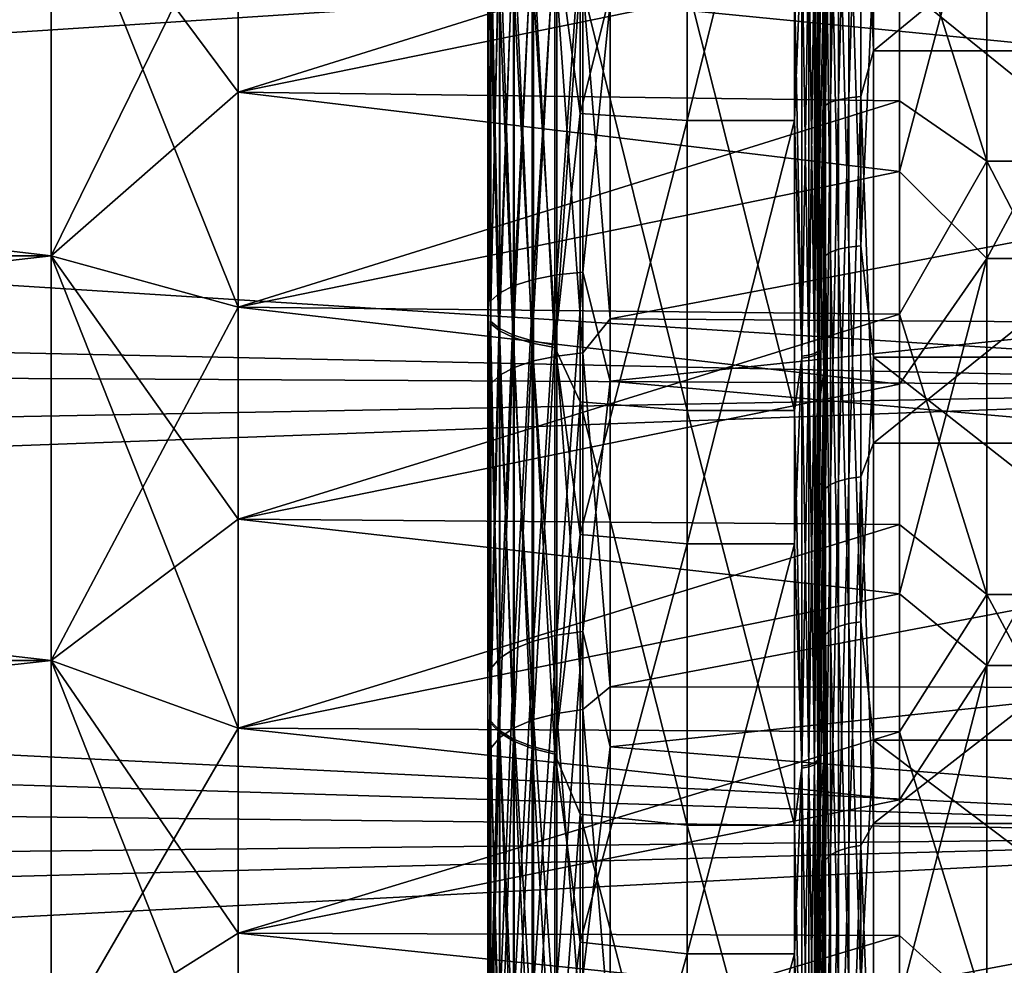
# Model space of a CAD drawing. Header units: metres. Extents: x -22 to 72, y -222 to 22.
# Tile 252 of 256: x 44 to 48, y -8 to -4. Entities that reach past the tile are written whole.
import ezdxf

# ---------------------------------------------------------------- set-up
doc = ezdxf.new("R2010")
doc.units = ezdxf.units.M
doc.layers.add('solid_509499_SW0002', color=7, linetype='CONTINUOUS')
doc.layers.add('solid_509499_SW0002_01', color=7, linetype='CONTINUOUS')

msp = doc.modelspace()

# ---------------------------------------------------------------- linework, layer by layer
at = {"layer": 'solid_509499_SW0002'}
for points in [[(50.400002, -3.749695, 88.662521), (24.755262, -3.063347, 88.775368), (24.53837, -4.291847, 88.556755)], [(50.400002, -3.749695, 88.662521), (24.53837, -4.291847, 88.556755), (24.277412, -5.449144, 88.280701)], [(50.400002, -5.586774, 88.243217), (50.400002, -3.749695, 88.662521), (24.277412, -5.449144, 88.280701)], [(50.400002, -3.749695, 47.337479), (50.400002, -5.586774, 47.756779), (24.603456, -3.949694, 47.374775)], [(50.400002, -5.586774, 47.756779), (24.375511, -5.033709, 47.612213), (24.603456, -3.949694, 47.374775)], [(50.400002, -5.586774, 47.756779), (24.103741, -6.079041, 47.899124), (24.375511, -5.033709, 47.612213)], [(50.400002, -5.586774, 88.243217), (24.277412, -5.449144, 88.280701), (23.959682, -6.563144, 87.948059)], [(50.400002, -7.378871, 87.660934), (50.400002, -5.586774, 88.243217), (23.959682, -6.563144, 87.948059)], [(50.400002, -5.586774, 47.756779), (50.400002, -7.378871, 48.339069), (24.103741, -6.079041, 47.899124)], [(50.400002, -7.378871, 48.339069), (23.785566, -7.088299, 48.232452), (24.103741, -6.079041, 47.899124)], [(50.400002, -7.378871, 87.660934), (23.959682, -6.563144, 87.948059), (23.572094, -7.667694, 87.550102)], [(50.400002, -7.378871, 48.339069), (23.40856, -8.091471, 48.621452), (23.785566, -7.088299, 48.232452)], [(50.400002, -7.378871, 87.660934), (23.572094, -7.667694, 87.550102), (23.100544, -8.798818, 87.067795)], [(50.400002, -9.111559, 86.920349), (50.400002, -7.378871, 87.660934), (23.100544, -8.798818, 87.067795)], [(50.400002, -7.378871, 48.339069), (50.400002, -9.111559, 49.079655), (23.40856, -8.091471, 48.621452)]]:
    msp.add_3dface(points, dxfattribs=at)
at = {"layer": 'solid_509499_SW0002_01'}
for points in [[(45.900002, -5.481367, 84.230209), (45.900002, -2.6962, 86.253929), (45.900002, -0.992239, 86.425278)], [(45.900002, -3.913473, 84.677818), (45.900002, -5.481367, 84.230209), (45.900002, -0.992239, 86.425278)], [(45.900002, -2.5675, 51.062675), (45.900002, -3.839784, 49.951969), (45.900002, -5.496433, 50.38567)], [(45.900002, -4.166434, 51.383568), (45.900002, -2.5675, 51.062675), (45.900002, -5.496433, 50.38567)], [(45.91214, -3.726728, 51.391666), (45.900002, -2.5675, 51.062675), (45.900002, -4.166434, 51.383568)], [(47.395538, -2.865167, 85.523926), (47.446541, -4.241047, 85.235893), (47.446541, -2.632628, 85.55368)], [(49.403461, -2.632628, 85.55368), (47.446541, -2.632628, 85.55368), (47.446541, -4.241047, 85.235893)], [(49.403461, -4.241047, 85.235893), (49.403461, -2.632628, 85.55368), (47.446541, -4.241047, 85.235893)], [(47.246571, -2.661774, 85.748016), (47.229023, -3.637687, 86.59935), (47.229023, -4.496722, 86.410545)], [(47.246571, -4.288, 85.426712), (47.246571, -2.661774, 85.748016), (47.229023, -4.496722, 86.410545)], [(47.254128, -2.887567, 85.660927), (47.246571, -2.661774, 85.748016), (47.246571, -4.288, 85.426712)], [(45.900002, -8.454378, 82.899277), (45.900002, -4.376935, 85.925339), (45.900002, -2.6962, 86.253929)], [(45.911854, -3.679516, 86.191811), (45.900002, -2.6962, 86.253929), (45.900002, -4.376935, 85.925339)], [(45.900002, -7.000653, 83.635078), (45.900002, -8.454378, 82.899277), (45.900002, -2.6962, 86.253929)], [(45.900002, -6.248095, 83.950745), (45.900002, -7.000653, 83.635078), (45.900002, -2.6962, 86.253929)], [(45.900002, -5.481367, 84.230209), (45.900002, -6.248095, 83.950745), (45.900002, -2.6962, 86.253929)], [(46.169514, -3.746026, 86.520645), (46.270592, -4.492734, 86.394218), (46.270592, -2.768361, 86.731476)], [(46.270592, -2.768361, 86.731476), (46.270592, -4.492734, 86.394218), (46.700001, -2.785384, 86.845268)], [(46.270592, -4.492734, 86.394218), (46.700001, -4.5199, 86.506027), (46.700001, -2.785384, 86.845268)], [(47.12904, -2.785183, 86.845299), (46.700001, -2.785384, 86.845268), (46.700001, -4.5199, 86.506027)], [(47.12904, -4.520035, 86.505997), (47.12904, -2.785183, 86.845299), (46.700001, -4.5199, 86.506027)], [(47.159607, -3.77567, 86.667206), (47.12904, -2.785183, 86.845299), (47.12904, -4.520035, 86.505997)], [(47.254128, -4.459056, 85.330994), (47.274536, -4.447224, 85.285004), (47.274536, -2.879905, 85.614067)], [(47.254128, -2.887567, 85.660927), (47.254128, -4.459056, 85.330994), (47.274536, -2.879905, 85.614067)], [(47.274536, -4.447224, 85.285004), (47.306431, -4.43709, 85.245621), (47.306431, -2.873343, 85.573929)], [(47.274536, -2.879905, 85.614067), (47.274536, -4.447224, 85.285004), (47.306431, -2.873343, 85.573929)], [(47.306431, -4.43709, 85.245621), (47.347683, -4.429331, 85.215462), (47.347683, -2.868318, 85.543198)], [(47.306431, -2.873343, 85.573929), (47.306431, -4.43709, 85.245621), (47.347683, -2.868318, 85.543198)], [(47.347683, -4.429331, 85.215462), (47.395538, -4.424466, 85.196548), (47.395538, -2.865167, 85.523926)], [(47.347683, -2.868318, 85.543198), (47.347683, -4.429331, 85.215462), (47.395538, -2.865167, 85.523926)], [(47.395538, -2.865167, 85.523926), (47.395538, -4.424466, 85.196548), (47.446541, -4.241047, 85.235893)], [(47.254128, -2.887567, 85.660927), (47.246571, -4.288, 85.426712), (47.254128, -4.459056, 85.330994)], [(47.900002, -4.683103, 87.032303), (47.549999, -3.577801, 86.914597), (47.900002, -2.907031, 87.383217)], [(47.900002, -2.907031, 87.383217), (48.799999, -2.907031, 87.383217), (48.799999, -4.683103, 87.032303)], [(47.900002, -4.683103, 87.032303), (47.900002, -2.907031, 87.383217), (48.799999, -4.683103, 87.032303)], [(46.391273, -4.048977, 51.869514), (53.890381, -4.784496, 52.208908), (53.890381, -3.337554, 51.84108)], [(44.150002, -5.062797, 85.793762), (30, -5.062772, 85.79377), (30, -3.39937, 86.185005)], [(44.150002, -3.399392, 86.184998), (44.150002, -5.062797, 85.793762), (30, -3.39937, 86.185005)], [(44.150002, -3.399392, 49.815002), (30, -3.39937, 49.814999), (30, -5.062772, 50.206226)], [(44.150002, -5.062797, 50.206234), (44.150002, -3.399392, 49.815002), (30, -5.062772, 50.206226)], [(44.900002, -3.537211, 49.077774), (44.150002, -3.399392, 49.815002), (44.150002, -5.062797, 50.206234)], [(44.900002, -5.268046, 86.515137), (44.150002, -5.062797, 85.793762), (44.150002, -3.399392, 86.184998)], [(44.900002, -4.407278, 86.738686), (44.150002, -3.399392, 86.184998), (44.900002, -3.537211, 86.922226)], [(44.900002, -5.268046, 86.515137), (44.150002, -3.399392, 86.184998), (44.900002, -4.407278, 86.738686)], [(47.900002, -3.403504, 48.697769), (47.549999, -3.864981, 49.141994), (47.549999, -4.725206, 49.338947)], [(47.900002, -5.072853, 49.067852), (47.900002, -3.403504, 48.697769), (47.549999, -4.725206, 49.338947)], [(47.900002, -5.072853, 49.067852), (48.799999, -5.072853, 49.067852), (48.799999, -3.403504, 48.697769)], [(47.900002, -5.072853, 49.067852), (48.799999, -3.403504, 48.697769), (47.900002, -3.403504, 48.697769)], [(47.254128, -5.061182, 50.835182), (47.246571, -3.929293, 50.488922), (47.254128, -3.502165, 50.450603)], [(47.254128, -3.502165, 50.450603), (47.274536, -3.492872, 50.497169), (47.274536, -5.047753, 50.88073)], [(47.254128, -5.061182, 50.835182), (47.254128, -3.502165, 50.450603), (47.274536, -5.047753, 50.88073)], [(47.274536, -3.492872, 50.497169), (47.306431, -3.484913, 50.537052), (47.306431, -5.036251, 50.919739)], [(47.274536, -5.047753, 50.88073), (47.274536, -3.492872, 50.497169), (47.306431, -5.036251, 50.919739)], [(47.306431, -3.484913, 50.537052), (47.347683, -3.47882, 50.567589), (47.347683, -5.027444, 50.949608)], [(47.306431, -5.036251, 50.919739), (47.306431, -3.484913, 50.537052), (47.347683, -5.027444, 50.949608)], [(47.347683, -3.47882, 50.567589), (47.395538, -3.474998, 50.586739), (47.395538, -5.021922, 50.968334)], [(47.347683, -5.027444, 50.949608), (47.347683, -3.47882, 50.567589), (47.395538, -5.021922, 50.968334)], [(47.395538, -5.021922, 50.968334), (47.395538, -3.474998, 50.586739), (47.446541, -3.886269, 50.680664)], [(44.900002, -3.537211, 49.077774), (44.150002, -5.062797, 50.206234), (44.900002, -4.407278, 49.261314)], [(44.900002, -3.537211, 49.077774), (44.900002, -4.407278, 49.261314), (47.549999, -3.864981, 49.141994)], [(44.900002, -4.407278, 86.738686), (44.900002, -3.537211, 86.922226), (47.549999, -3.577801, 86.914597)], [(44.900002, -4.407278, 86.738686), (47.549999, -3.577801, 86.914597), (47.549999, -4.44184, 86.730522)], [(47.900002, -4.683103, 87.032303), (47.549999, -4.44184, 86.730522), (47.549999, -3.577801, 86.914597)], [(46.006557, -5.181939, 51.995743), (46.084198, -5.157574, 52.070992), (46.084198, -3.66583, 51.663059)], [(46.006557, -3.683147, 51.585884), (46.006557, -5.181939, 51.995743), (46.084198, -3.66583, 51.663059)], [(46.084198, -5.157574, 52.070992), (46.177361, -5.139077, 52.12812), (46.177361, -3.652682, 51.721653)], [(46.084198, -3.66583, 51.663059), (46.084198, -5.157574, 52.070992), (46.177361, -3.652682, 51.721653)], [(46.177361, -5.139077, 52.12812), (46.28146, -5.127356, 52.164318), (46.28146, -3.644351, 51.758778)], [(46.177361, -3.652682, 51.721653), (46.177361, -5.139077, 52.12812), (46.28146, -3.644351, 51.758778)], [(46.28146, -3.644351, 51.758778), (46.28146, -5.127356, 52.164318), (46.391273, -4.048977, 51.869514)], [(47.223732, -3.763165, 86.605377), (47.229023, -4.496722, 86.410545), (47.229023, -3.637687, 86.59935)], [(45.911854, -5.324557, 85.780045), (45.911854, -3.679516, 86.191811), (45.900002, -4.376935, 85.925339)], [(45.911854, -3.688311, 49.809967), (45.911854, -5.333153, 50.22253), (45.900002, -3.839784, 49.951969)], [(45.946892, -3.699973, 86.292953), (45.911854, -3.679516, 86.191811), (45.911854, -5.324557, 85.780045)], [(45.946892, -5.362803, 50.123695), (45.911854, -5.333153, 50.22253), (45.911854, -3.688311, 49.809967)], [(45.946892, -3.708817, 49.708839), (45.946892, -5.362803, 50.123695), (45.911854, -3.688311, 49.809967)], [(45.946892, -5.35416, 85.878899), (45.946892, -3.699973, 86.292953), (45.911854, -5.324557, 85.780045)], [(45.91214, -5.243254, 51.806374), (45.94825, -5.210975, 51.906067), (45.94825, -3.703785, 51.493912)], [(45.91214, -3.726728, 51.391666), (45.91214, -5.243254, 51.806374), (45.94825, -3.703785, 51.493912)], [(46.003456, -3.718439, 86.384247), (45.946892, -3.699973, 86.292953), (45.946892, -5.35416, 85.878899)], [(46.003456, -5.389568, 50.034477), (45.946892, -5.362803, 50.123695), (45.946892, -3.708817, 49.708839)], [(46.003456, -3.727327, 49.61755), (46.003456, -5.389568, 50.034477), (45.946892, -3.708817, 49.708839)], [(45.94825, -5.210975, 51.906067), (46.006557, -5.181939, 51.995743), (46.006557, -3.683147, 51.585884)], [(45.94825, -3.703785, 51.493912), (45.94825, -5.210975, 51.906067), (46.006557, -3.683147, 51.585884)], [(45.91214, -3.726728, 51.391666), (45.900002, -4.166434, 51.383568), (45.91214, -5.243254, 51.806374)], [(46.003456, -5.380882, 85.968124), (46.003456, -3.718439, 86.384247), (45.946892, -5.35416, 85.878899)], [(46.078857, -3.734037, 86.461365), (46.003456, -3.718439, 86.384247), (46.003456, -5.380882, 85.968124)], [(46.078857, -5.412176, 49.959118), (46.003456, -5.389568, 50.034477), (46.003456, -3.727327, 49.61755)], [(46.078857, -3.742962, 49.54044), (46.078857, -5.412176, 49.959118), (46.003456, -3.727327, 49.61755)], [(46.078857, -5.403453, 86.043495), (46.078857, -3.734037, 86.461365), (46.003456, -5.380882, 85.968124)], [(46.169514, -3.746026, 86.520645), (46.078857, -3.734037, 86.461365), (46.078857, -5.403453, 86.043495)], [(46.169514, -5.429553, 49.901192), (46.078857, -5.412176, 49.959118), (46.078857, -3.742962, 49.54044)], [(46.169514, -3.75498, 49.481171), (46.169514, -5.429553, 49.901192), (46.078857, -3.742962, 49.54044)], [(46.169514, -5.420802, 86.101433), (46.169514, -3.746026, 86.520645), (46.078857, -5.403453, 86.043495)], [(46.169514, -5.420802, 86.101433), (46.270592, -4.492734, 86.394218), (46.169514, -3.746026, 86.520645)], [(46.169514, -3.75498, 49.481171), (46.270592, -3.948103, 49.481239), (46.169514, -5.429553, 49.901192)], [(47.159607, -5.463699, 86.244675), (47.159607, -3.77567, 86.667206), (47.12904, -4.520035, 86.505997)], [(47.159607, -3.784694, 49.334625), (47.159607, -5.472519, 49.757969), (47.12904, -3.972094, 49.36871)], [(47.187275, -3.77291, 86.653557), (47.159607, -3.77567, 86.667206), (47.159607, -5.463699, 86.244675)], [(47.187275, -5.459705, 86.231339), (47.187275, -3.77291, 86.653557), (47.159607, -5.463699, 86.244675)], [(47.187275, -3.781928, 49.348267), (47.187275, -5.468519, 49.771305), (47.159607, -3.784694, 49.334625)], [(47.187275, -5.468519, 49.771305), (47.159607, -5.472519, 49.757969), (47.159607, -3.784694, 49.334625)], [(47.209358, -3.768604, 86.632271), (47.187275, -3.77291, 86.653557), (47.187275, -5.459705, 86.231339)], [(47.209358, -5.453475, 86.210533), (47.209358, -3.768604, 86.632271), (47.187275, -5.459705, 86.231339)], [(47.209358, -3.777612, 49.369553), (47.209358, -5.462278, 49.792107), (47.187275, -3.781928, 49.348267)], [(47.209358, -5.462278, 49.792107), (47.187275, -5.468519, 49.771305), (47.187275, -3.781928, 49.348267)], [(47.223732, -3.763165, 86.605377), (47.209358, -3.768604, 86.632271), (47.209358, -5.453475, 86.210533)], [(47.223732, -5.445604, 86.18425), (47.223732, -3.763165, 86.605377), (47.209358, -5.453475, 86.210533)], [(47.223732, -3.77216, 49.396442), (47.223732, -5.454395, 49.818386), (47.209358, -3.777612, 49.369553)], [(47.223732, -5.454395, 49.818386), (47.209358, -5.462278, 49.792107), (47.209358, -3.777612, 49.369553)], [(47.223732, -5.445604, 86.18425), (47.229023, -4.496722, 86.410545), (47.223732, -3.763165, 86.605377)], [(47.223732, -3.77216, 49.396442), (47.229023, -3.951607, 49.464806), (47.229023, -4.807326, 49.66811)], [(47.223732, -3.77216, 49.396442), (47.229023, -4.807326, 49.66811), (47.223732, -5.454395, 49.818386)], [(46.28146, -3.977046, 84.162971), (46.391273, -3.792542, 84.192696), (46.391273, -5.314582, 83.758873)], [(46.391273, -5.314582, 83.758873), (46.391273, -3.792542, 84.192696), (53.890381, -3.891677, 84.034492)], [(44.900002, -4.407278, 49.261314), (47.549999, -4.725206, 49.338947), (47.549999, -3.864981, 49.141994)], [(45.911854, -5.333153, 50.22253), (45.900002, -5.496433, 50.38567), (45.900002, -3.839784, 49.951969)], [(46.391273, -5.314582, 83.758873), (53.890381, -3.891677, 84.034492), (53.890381, -5.366935, 83.602753)], [(47.395538, -5.021922, 50.968334), (47.446541, -3.886269, 50.680664), (47.446541, -5.467717, 51.113125)], [(49.403461, -5.467717, 51.113125), (47.446541, -5.467717, 51.113125), (47.446541, -3.886269, 50.680664)], [(49.403461, -3.886269, 50.680664), (49.403461, -5.467717, 51.113125), (47.446541, -3.886269, 50.680664)], [(45.91214, -4.066942, 84.528313), (45.900002, -5.481367, 84.230209), (45.900002, -3.913473, 84.677818)], [(47.246571, -3.929293, 50.488922), (47.229023, -4.807326, 49.66811), (47.229023, -3.951607, 49.464806)], [(47.246571, -3.929293, 50.488922), (47.246571, -5.52825, 50.92617), (47.229023, -4.807326, 49.66811)], [(47.254128, -5.061182, 50.835182), (47.246571, -5.52825, 50.92617), (47.246571, -3.929293, 50.488922)], [(46.169514, -5.429553, 49.901192), (46.270592, -3.948103, 49.481239), (46.270592, -5.64768, 49.926937)], [(46.177361, -3.986137, 84.199921), (46.28146, -3.977046, 84.162971), (46.28146, -5.451411, 83.727066)], [(46.270592, -3.948103, 49.481239), (46.700001, -3.972205, 49.368732), (46.700001, -5.681817, 49.817055)], [(46.270592, -5.64768, 49.926937), (46.270592, -3.948103, 49.481239), (46.700001, -5.681817, 49.817055)], [(46.28146, -5.451411, 83.727066), (46.28146, -3.977046, 84.162971), (46.391273, -5.314582, 83.758873)], [(47.12904, -3.972094, 49.36871), (47.12904, -5.681998, 49.817112), (46.700001, -3.972205, 49.368732)], [(47.12904, -5.681998, 49.817112), (46.700001, -5.681817, 49.817055), (46.700001, -3.972205, 49.368732)], [(47.159607, -5.472519, 49.757969), (47.12904, -5.681998, 49.817112), (47.12904, -3.972094, 49.36871)], [(45.94825, -4.041904, 84.426559), (46.006557, -4.019383, 84.335037), (46.006557, -5.509444, 83.894493)], [(46.006557, -4.019383, 84.335037), (46.084198, -4.000484, 84.258232), (46.084198, -5.483539, 83.819756)], [(46.006557, -5.509444, 83.894493), (46.006557, -4.019383, 84.335037), (46.084198, -5.483539, 83.819756)], [(46.084198, -4.000484, 84.258232), (46.177361, -3.986137, 84.199921), (46.177361, -5.463872, 83.763016)], [(46.084198, -5.483539, 83.819756), (46.084198, -4.000484, 84.258232), (46.177361, -5.463872, 83.763016)], [(46.177361, -5.463872, 83.763016), (46.177361, -3.986137, 84.199921), (46.28146, -5.451411, 83.727066)], [(45.91214, -4.066942, 84.528313), (45.94825, -4.041904, 84.426559), (45.94825, -5.540314, 83.983551)], [(45.94825, -5.540314, 83.983551), (45.94825, -4.041904, 84.426559), (46.006557, -5.509444, 83.894493)], [(46.28146, -5.127356, 52.164318), (46.391273, -5.563943, 52.327435), (46.391273, -4.048977, 51.869514)], [(46.391273, -4.048977, 51.869514), (46.391273, -5.563943, 52.327435), (53.890381, -4.784496, 52.208908)], [(45.91214, -5.574634, 84.082558), (45.900002, -5.481367, 84.230209), (45.91214, -4.066942, 84.528313)], [(45.91214, -5.574634, 84.082558), (45.91214, -4.066942, 84.528313), (45.94825, -5.540314, 83.983551)], [(45.900002, -4.166434, 51.383568), (45.900002, -5.496433, 50.38567), (45.900002, -7.105817, 50.971119)], [(45.900002, -5.727605, 51.855045), (45.900002, -4.166434, 51.383568), (45.900002, -7.105817, 50.971119)], [(45.91214, -5.243254, 51.806374), (45.900002, -4.166434, 51.383568), (45.900002, -5.727605, 51.855045)], [(47.395538, -4.424466, 85.196548), (47.446541, -5.813283, 84.771057), (47.446541, -4.241047, 85.235893)], [(49.403461, -4.241047, 85.235893), (47.446541, -4.241047, 85.235893), (47.446541, -5.813283, 84.771057)], [(49.403461, -5.813283, 84.771057), (49.403461, -4.241047, 85.235893), (47.446541, -5.813283, 84.771057)], [(47.246571, -4.288, 85.426712), (47.229023, -5.346071, 86.182083), (47.229023, -6.183906, 85.914459)], [(47.246571, -5.877642, 84.956726), (47.246571, -4.288, 85.426712), (47.229023, -6.183906, 85.914459)], [(47.246571, -4.288, 85.426712), (47.229023, -4.496722, 86.410545), (47.229023, -5.346071, 86.182083)], [(47.254128, -4.459056, 85.330994), (47.246571, -4.288, 85.426712), (47.246571, -5.877642, 84.956726)], [(45.900002, -14.331495, 79.622551), (45.900002, -6.019964, 85.442345), (45.900002, -4.376935, 85.925339)], [(45.911854, -5.324557, 85.780045), (45.900002, -4.376935, 85.925339), (45.900002, -6.019964, 85.442345)], [(45.900002, -15.347311, 78.243797), (45.900002, -14.331495, 79.622551), (45.900002, -4.376935, 85.925339)], [(45.900002, -9.825835, 82.032745), (45.900002, -15.347311, 78.243797), (45.900002, -4.376935, 85.925339)], [(45.900002, -8.454378, 82.899277), (45.900002, -9.825835, 82.032745), (45.900002, -4.376935, 85.925339)], [(44.900002, -4.407278, 49.261314), (44.150002, -5.062797, 50.206234), (44.900002, -5.268046, 49.484867)], [(44.900002, -4.407278, 49.261314), (44.900002, -5.268046, 49.484867), (47.549999, -4.725206, 49.338947)], [(44.900002, -5.268046, 86.515137), (44.900002, -4.407278, 86.738686), (47.549999, -4.44184, 86.730522)], [(44.900002, -5.268046, 86.515137), (47.549999, -4.44184, 86.730522), (47.549999, -5.295593, 86.507271)], [(47.254128, -4.459056, 85.330994), (47.246571, -5.877642, 84.956726), (47.254128, -5.994643, 84.861519)], [(47.254128, -5.994643, 84.861519), (47.274536, -5.978736, 84.816772), (47.274536, -4.447224, 85.285004)], [(47.254128, -4.459056, 85.330994), (47.254128, -5.994643, 84.861519), (47.274536, -4.447224, 85.285004)], [(47.274536, -5.978736, 84.816772), (47.306431, -5.965113, 84.778458), (47.306431, -4.43709, 85.245621)], [(47.274536, -4.447224, 85.285004), (47.274536, -5.978736, 84.816772), (47.306431, -4.43709, 85.245621)], [(47.306431, -5.965113, 84.778458), (47.347683, -5.954682, 84.749115), (47.347683, -4.429331, 85.215462)], [(47.306431, -4.43709, 85.245621), (47.306431, -5.965113, 84.778458), (47.347683, -4.429331, 85.215462)], [(47.347683, -5.954682, 84.749115), (47.395538, -5.948141, 84.730721), (47.395538, -4.424466, 85.196548)], [(47.347683, -4.429331, 85.215462), (47.347683, -5.954682, 84.749115), (47.395538, -4.424466, 85.196548)], [(47.395538, -4.424466, 85.196548), (47.395538, -5.948141, 84.730721), (47.446541, -5.813283, 84.771057)], [(47.900002, -4.683103, 87.032303), (47.549999, -5.295593, 86.507271), (47.549999, -4.44184, 86.730522)], [(46.169514, -5.420802, 86.101433), (46.270592, -6.178422, 85.898575), (46.270592, -4.492734, 86.394218)], [(46.270592, -4.492734, 86.394218), (46.270592, -6.178422, 85.898575), (46.700001, -4.5199, 86.506027)], [(47.223732, -5.445604, 86.18425), (47.229023, -5.346071, 86.182083), (47.229023, -4.496722, 86.410545)], [(46.270592, -6.178422, 85.898575), (46.700001, -6.215971, 86.007339), (46.700001, -4.5199, 86.506027)], [(47.12904, -4.520035, 86.505997), (46.700001, -4.5199, 86.506027), (46.700001, -6.215971, 86.007339)], [(47.12904, -6.215966, 86.007339), (47.12904, -4.520035, 86.505997), (46.700001, -6.215971, 86.007339)], [(47.159607, -5.463699, 86.244675), (47.12904, -4.520035, 86.505997), (47.12904, -6.215966, 86.007339)], [(47.900002, -6.419209, 86.519012), (47.549999, -5.295593, 86.507271), (47.900002, -4.683103, 87.032303)], [(47.900002, -4.683103, 87.032303), (48.799999, -4.683103, 87.032303), (48.799999, -6.419209, 86.519012)], [(47.900002, -6.419209, 86.519012), (47.900002, -4.683103, 87.032303), (48.799999, -6.419209, 86.519012)], [(44.900002, -5.268046, 49.484867), (47.549999, -5.57616, 49.575317), (47.549999, -4.725206, 49.338947)], [(47.900002, -5.072853, 49.067852), (47.549999, -4.725206, 49.338947), (47.549999, -5.57616, 49.575317)], [(46.391273, -5.563943, 52.327435), (53.890381, -6.233284, 52.722691), (53.890381, -4.784496, 52.208908)], [(47.223732, -5.454395, 49.818386), (47.229023, -4.807326, 49.66811), (47.229023, -5.652692, 49.910896)], [(47.246571, -5.52825, 50.92617), (47.229023, -5.652692, 49.910896), (47.229023, -4.807326, 49.66811)], [(47.254128, -5.061182, 50.835182), (47.274536, -5.047753, 50.88073), (47.274536, -6.561992, 51.402122)], [(47.274536, -5.047753, 50.88073), (47.306431, -5.036251, 50.919739), (47.306431, -6.547039, 51.439945)], [(47.274536, -6.561992, 51.402122), (47.274536, -5.047753, 50.88073), (47.306431, -6.547039, 51.439945)], [(47.306431, -5.036251, 50.919739), (47.347683, -5.027444, 50.949608), (47.347683, -6.535591, 51.468903)], [(47.306431, -6.547039, 51.439945), (47.306431, -5.036251, 50.919739), (47.347683, -6.535591, 51.468903)], [(47.347683, -5.027444, 50.949608), (47.395538, -5.021922, 50.968334), (47.395538, -6.528411, 51.487061)], [(47.347683, -6.535591, 51.468903), (47.347683, -5.027444, 50.949608), (47.395538, -6.528411, 51.487061)], [(47.395538, -6.528411, 51.487061), (47.395538, -5.021922, 50.968334), (47.446541, -5.467717, 51.113125)], [(44.150002, -6.683003, 85.250725), (30, -6.682979, 85.250732), (30, -5.062772, 85.79377)], [(44.150002, -5.062797, 85.793762), (44.150002, -6.683003, 85.250725), (30, -5.062772, 85.79377)], [(44.150002, -5.062797, 50.206234), (30, -5.062772, 50.206226), (30, -6.682979, 50.749268)], [(44.150002, -6.683003, 50.749275), (44.150002, -5.062797, 50.206234), (30, -6.682979, 50.749268)], [(44.900002, -5.268046, 49.484867), (44.150002, -5.062797, 50.206234), (44.150002, -6.683003, 50.749275)], [(44.900002, -6.953927, 85.950081), (44.150002, -6.683003, 85.250725), (44.150002, -5.062797, 85.793762)], [(44.900002, -6.117467, 86.252098), (44.150002, -5.062797, 85.793762), (44.900002, -5.268046, 86.515137)], [(44.900002, -6.953927, 85.950081), (44.150002, -5.062797, 85.793762), (44.900002, -6.117467, 86.252098)], [(47.254128, -6.57945, 51.357964), (47.246571, -5.52825, 50.92617), (47.254128, -5.061182, 50.835182)], [(47.254128, -6.57945, 51.357964), (47.254128, -5.061182, 50.835182), (47.274536, -6.561992, 51.402122)], [(47.900002, -5.072853, 49.067852), (47.549999, -5.57616, 49.575317), (47.549999, -6.415716, 49.85059)], [(47.900002, -6.703595, 49.582024), (47.900002, -5.072853, 49.067852), (47.549999, -6.415716, 49.85059)], [(47.900002, -6.703595, 49.582024), (48.799999, -6.703595, 49.582024), (48.799999, -5.072853, 49.067852)], [(47.900002, -6.703595, 49.582024), (48.799999, -5.072853, 49.067852), (47.900002, -5.072853, 49.067852)], [(46.177361, -6.581627, 52.670002), (46.28146, -6.566616, 52.704964), (46.28146, -5.127356, 52.164318)], [(46.177361, -5.139077, 52.12812), (46.177361, -6.581627, 52.670002), (46.28146, -5.127356, 52.164318)], [(46.28146, -5.127356, 52.164318), (46.28146, -6.566616, 52.704964), (46.391273, -5.563943, 52.327435)], [(46.006557, -6.636521, 52.542141), (46.084198, -6.605317, 52.614822), (46.084198, -5.157574, 52.070992)], [(46.006557, -5.181939, 51.995743), (46.006557, -6.636521, 52.542141), (46.084198, -5.157574, 52.070992)], [(46.084198, -6.605317, 52.614822), (46.177361, -6.581627, 52.670002), (46.177361, -5.139077, 52.12812)], [(46.084198, -5.157574, 52.070992), (46.084198, -6.605317, 52.614822), (46.177361, -5.139077, 52.12812)], [(45.94825, -6.673707, 52.455528), (46.006557, -6.636521, 52.542141), (46.006557, -5.181939, 51.995743)], [(45.94825, -5.210975, 51.906067), (45.94825, -6.673707, 52.455528), (46.006557, -5.181939, 51.995743)], [(45.91214, -5.243254, 51.806374), (45.900002, -5.727605, 51.855045), (45.91214, -6.715046, 52.359238)], [(45.91214, -6.715046, 52.359238), (45.94825, -6.673707, 52.455528), (45.94825, -5.210975, 51.906067)], [(45.91214, -5.243254, 51.806374), (45.91214, -6.715046, 52.359238), (45.94825, -5.210975, 51.906067)], [(44.900002, -5.268046, 49.484867), (44.150002, -6.683003, 50.749275), (44.900002, -6.117467, 49.747902)], [(44.900002, -5.268046, 49.484867), (44.900002, -6.117467, 49.747902), (47.549999, -5.57616, 49.575317)], [(44.900002, -6.117467, 86.252098), (44.900002, -5.268046, 86.515137), (47.549999, -5.295593, 86.507271)], [(44.900002, -6.117467, 86.252098), (47.549999, -5.295593, 86.507271), (47.549999, -6.138526, 86.245026)], [(45.911854, -6.925149, 85.219849), (45.911854, -5.324557, 85.780045), (45.900002, -6.019964, 85.442345)], [(45.946892, -5.35416, 85.878899), (45.911854, -5.324557, 85.780045), (45.911854, -6.925149, 85.219849)], [(46.28146, -5.451411, 83.727066), (46.391273, -5.314582, 83.758873), (46.391273, -6.788493, 83.182327)], [(46.391273, -6.788493, 83.182327), (46.391273, -5.314582, 83.758873), (53.890381, -5.366935, 83.602753)], [(47.900002, -6.419209, 86.519012), (47.549999, -6.138526, 86.245026), (47.549999, -5.295593, 86.507271)], [(45.911854, -5.333153, 50.22253), (45.911854, -6.933474, 50.783501), (45.900002, -5.496433, 50.38567)], [(45.946892, -6.972022, 50.687782), (45.911854, -6.933474, 50.783501), (45.911854, -5.333153, 50.22253)], [(45.946892, -5.362803, 50.123695), (45.946892, -6.972022, 50.687782), (45.911854, -5.333153, 50.22253)], [(45.946892, -6.963651, 85.315582), (45.946892, -5.35416, 85.878899), (45.911854, -6.925149, 85.219849)], [(46.003456, -5.380882, 85.968124), (45.946892, -5.35416, 85.878899), (45.946892, -6.963651, 85.315582)], [(46.003456, -7.006818, 50.601379), (45.946892, -6.972022, 50.687782), (45.946892, -5.362803, 50.123695)], [(46.003456, -5.389568, 50.034477), (46.003456, -7.006818, 50.601379), (45.946892, -5.362803, 50.123695)], [(47.223732, -5.445604, 86.18425), (47.229023, -6.183906, 85.914459), (47.229023, -5.346071, 86.182083)], [(46.003456, -6.998405, 85.402008), (46.003456, -5.380882, 85.968124), (45.946892, -6.963651, 85.315582)], [(46.078857, -5.403453, 86.043495), (46.003456, -5.380882, 85.968124), (46.003456, -6.998405, 85.402008)], [(46.078857, -7.03621, 50.528397), (46.003456, -7.006818, 50.601379), (46.003456, -5.389568, 50.034477)], [(46.078857, -5.412176, 49.959118), (46.078857, -7.03621, 50.528397), (46.003456, -5.389568, 50.034477)], [(46.078857, -7.027761, 85.474998), (46.078857, -5.403453, 86.043495), (46.003456, -6.998405, 85.402008)], [(46.169514, -5.420802, 86.101433), (46.078857, -5.403453, 86.043495), (46.078857, -7.027761, 85.474998)], [(46.391273, -6.788493, 83.182327), (53.890381, -5.366935, 83.602753), (53.890381, -6.795722, 83.035561)], [(46.169514, -7.058801, 50.472301), (46.078857, -7.03621, 50.528397), (46.078857, -5.412176, 49.959118)], [(46.169514, -5.429553, 49.901192), (46.169514, -7.058801, 50.472301), (46.078857, -5.412176, 49.959118)], [(46.169514, -7.050325, 85.531113), (46.169514, -5.420802, 86.101433), (46.078857, -7.027761, 85.474998)], [(46.169514, -7.050325, 85.531113), (46.270592, -6.178422, 85.898575), (46.169514, -5.420802, 86.101433)], [(46.169514, -5.429553, 49.901192), (46.270592, -5.64768, 49.926937), (46.169514, -7.058801, 50.472301)], [(45.91214, -5.574634, 84.082558), (45.900002, -6.248095, 83.950745), (45.900002, -5.481367, 84.230209)], [(46.006557, -5.509444, 83.894493), (46.084198, -5.483539, 83.819756), (46.084198, -6.91981, 83.246315)], [(46.084198, -5.483539, 83.819756), (46.177361, -5.463872, 83.763016), (46.177361, -6.894993, 83.191635)], [(46.084198, -6.91981, 83.246315), (46.084198, -5.483539, 83.819756), (46.177361, -6.894993, 83.191635)], [(46.177361, -5.463872, 83.763016), (46.28146, -5.451411, 83.727066), (46.28146, -6.879267, 83.15699)], [(46.177361, -6.894993, 83.191635), (46.177361, -5.463872, 83.763016), (46.28146, -6.879267, 83.15699)], [(46.28146, -6.879267, 83.15699), (46.28146, -5.451411, 83.727066), (46.391273, -6.788493, 83.182327)], [(47.159607, -7.106117, 85.669838), (47.159607, -5.463699, 86.244675), (47.12904, -6.215966, 86.007339)], [(47.159607, -5.472519, 49.757969), (47.159607, -7.11466, 50.333599), (47.12904, -5.681998, 49.817112)], [(47.187275, -5.459705, 86.231339), (47.159607, -5.463699, 86.244675), (47.159607, -7.106117, 85.669838)], [(47.187275, -7.100923, 85.656921), (47.187275, -5.459705, 86.231339), (47.159607, -7.106117, 85.669838)], [(47.187275, -5.468519, 49.771305), (47.187275, -7.109459, 50.346512), (47.159607, -5.472519, 49.757969)], [(47.187275, -7.109459, 50.346512), (47.159607, -7.11466, 50.333599), (47.159607, -5.472519, 49.757969)], [(47.209358, -5.453475, 86.210533), (47.187275, -5.459705, 86.231339), (47.187275, -7.100923, 85.656921)], [(47.209358, -7.092819, 85.636772), (47.209358, -5.453475, 86.210533), (47.187275, -7.100923, 85.656921)], [(47.209358, -5.462278, 49.792107), (47.209358, -7.101346, 50.366657), (47.187275, -5.468519, 49.771305)], [(47.209358, -7.101346, 50.366657), (47.187275, -7.109459, 50.346512), (47.187275, -5.468519, 49.771305)], [(47.223732, -5.445604, 86.18425), (47.209358, -5.453475, 86.210533), (47.209358, -7.092819, 85.636772)], [(47.223732, -7.082583, 85.61132), (47.223732, -5.445604, 86.18425), (47.209358, -7.092819, 85.636772)], [(47.223732, -5.454395, 49.818386), (47.223732, -7.091097, 50.392105), (47.209358, -5.462278, 49.792107)], [(47.223732, -7.091097, 50.392105), (47.209358, -7.101346, 50.366657), (47.209358, -5.462278, 49.792107)], [(47.223732, -7.082583, 85.61132), (47.229023, -6.183906, 85.914459), (47.223732, -5.445604, 86.18425)], [(47.223732, -5.454395, 49.818386), (47.229023, -5.652692, 49.910896), (47.229023, -6.485883, 50.192642)], [(47.223732, -5.454395, 49.818386), (47.229023, -6.485883, 50.192642), (47.223732, -7.091097, 50.392105)], [(47.395538, -6.528411, 51.487061), (47.446541, -5.467717, 51.113125), (47.446541, -7.002517, 51.689659)], [(49.403461, -7.002517, 51.689659), (47.446541, -7.002517, 51.689659), (47.446541, -5.467717, 51.113125)], [(49.403461, -5.467717, 51.113125), (49.403461, -7.002517, 51.689659), (47.446541, -5.467717, 51.113125)], [(45.911854, -6.933474, 50.783501), (45.900002, -7.105817, 50.971119), (45.900002, -5.496433, 50.38567)], [(45.94825, -5.540314, 83.983551), (46.006557, -5.509444, 83.894493), (46.006557, -6.9525, 83.318336)], [(46.006557, -6.9525, 83.318336), (46.006557, -5.509444, 83.894493), (46.084198, -6.91981, 83.246315)], [(45.91214, -5.574634, 84.082558), (45.94825, -5.540314, 83.983551), (45.94825, -6.991457, 83.404175)], [(45.94825, -6.991457, 83.404175), (45.94825, -5.540314, 83.983551), (46.006557, -6.9525, 83.318336)], [(46.28146, -6.566616, 52.704964), (46.391273, -7.028521, 52.927288), (46.391273, -5.563943, 52.327435)], [(46.391273, -5.563943, 52.327435), (46.391273, -7.028521, 52.927288), (53.890381, -6.233284, 52.722691)], [(47.246571, -5.52825, 50.92617), (47.229023, -6.485883, 50.192642), (47.229023, -5.652692, 49.910896)], [(47.246571, -5.52825, 50.92617), (47.246571, -7.080042, 51.509087), (47.229023, -6.485883, 50.192642)], [(47.254128, -6.57945, 51.357964), (47.246571, -7.080042, 51.509087), (47.246571, -5.52825, 50.92617)], [(44.900002, -6.117467, 49.747902), (47.549999, -6.415716, 49.85059), (47.549999, -5.57616, 49.575317)], [(45.91214, -7.034764, 83.499596), (45.900002, -6.248095, 83.950745), (45.91214, -5.574634, 84.082558)], [(45.91214, -7.034764, 83.499596), (45.91214, -5.574634, 84.082558), (45.94825, -6.991457, 83.404175)], [(46.169514, -7.058801, 50.472301), (46.270592, -5.64768, 49.926937), (46.270592, -7.298626, 50.528252)], [(46.270592, -5.64768, 49.926937), (46.700001, -5.681817, 49.817055), (46.700001, -7.343117, 50.422142)], [(46.270592, -7.298626, 50.528252), (46.270592, -5.64768, 49.926937), (46.700001, -7.343117, 50.422142)], [(47.12904, -7.342977, 50.422081), (46.700001, -7.343117, 50.422142), (46.700001, -5.681817, 49.817055)], [(47.12904, -5.681998, 49.817112), (47.12904, -7.342977, 50.422081), (46.700001, -5.681817, 49.817055)], [(47.159607, -7.11466, 50.333599), (47.12904, -7.342977, 50.422081), (47.12904, -5.681998, 49.817112)], [(45.900002, -7.236872, 52.472839), (45.900002, -5.727605, 51.855045), (45.900002, -7.105817, 50.971119)], [(45.91214, -6.715046, 52.359238), (45.900002, -5.727605, 51.855045), (45.900002, -7.236872, 52.472839)], [(47.395538, -5.948141, 84.730721), (47.446541, -7.335923, 84.163132), (47.446541, -5.813283, 84.771057)], [(49.403461, -5.813283, 84.771057), (47.446541, -5.813283, 84.771057), (47.446541, -7.335923, 84.163132)], [(49.403461, -7.335923, 84.163132), (49.403461, -5.813283, 84.771057), (47.446541, -7.335923, 84.163132)], [(47.246571, -5.877642, 84.956726), (47.229023, -7.008421, 85.608253), (47.229023, -7.817842, 85.264122)], [(47.246571, -7.417138, 84.342072), (47.246571, -5.877642, 84.956726), (47.229023, -7.817842, 85.264122)], [(47.246571, -5.877642, 84.956726), (47.229023, -6.183906, 85.914459), (47.229023, -7.008421, 85.608253)], [(47.254128, -5.994643, 84.861519), (47.246571, -5.877642, 84.956726), (47.246571, -7.417138, 84.342072)], [(47.306431, -7.445108, 84.176201), (47.347683, -7.43209, 84.147919), (47.347683, -5.954682, 84.749115)], [(47.306431, -5.965113, 84.778458), (47.306431, -7.445108, 84.176201), (47.347683, -5.954682, 84.749115)], [(47.347683, -7.43209, 84.147919), (47.395538, -7.423925, 84.13018), (47.395538, -5.948141, 84.730721)], [(47.347683, -5.954682, 84.749115), (47.347683, -7.43209, 84.147919), (47.395538, -5.948141, 84.730721)], [(47.395538, -5.948141, 84.730721), (47.395538, -7.423925, 84.13018), (47.446541, -7.335923, 84.163132)], [(47.254128, -5.994643, 84.861519), (47.246571, -7.417138, 84.342072), (47.254128, -7.481965, 84.256279)], [(47.254128, -7.481965, 84.256279), (47.274536, -7.462112, 84.213142), (47.274536, -5.978736, 84.816772)], [(47.254128, -5.994643, 84.861519), (47.254128, -7.481965, 84.256279), (47.274536, -5.978736, 84.816772)], [(47.274536, -7.462112, 84.213142), (47.306431, -7.445108, 84.176201), (47.306431, -5.965113, 84.778458)], [(47.274536, -5.978736, 84.816772), (47.274536, -7.462112, 84.213142), (47.306431, -5.965113, 84.778458)], [(45.900002, -13.192234, 80.901176), (45.900002, -7.611133, 84.809105), (45.900002, -6.019964, 85.442345)], [(45.911854, -6.925149, 85.219849), (45.900002, -6.019964, 85.442345), (45.900002, -7.611133, 84.809105)], [(45.900002, -14.331495, 79.622551), (45.900002, -13.192234, 80.901176), (45.900002, -6.019964, 85.442345)], [(44.900002, -6.117467, 49.747902), (44.150002, -6.683003, 50.749275), (44.900002, -6.953927, 50.049919)], [(44.900002, -6.117467, 49.747902), (44.900002, -6.953927, 50.049919), (47.549999, -6.415716, 49.85059)], [(44.900002, -6.953927, 85.950081), (44.900002, -6.117467, 86.252098), (47.549999, -6.138526, 86.245026)], [(44.900002, -6.953927, 85.950081), (47.549999, -6.138526, 86.245026), (47.549999, -6.969202, 85.944153)], [(47.900002, -6.419209, 86.519012), (47.549999, -6.969202, 85.944153), (47.549999, -6.138526, 86.245026)], [(46.169514, -7.050325, 85.531113), (46.270592, -7.81091, 85.248817), (46.270592, -6.178422, 85.898575)], [(46.270592, -6.178422, 85.898575), (46.270592, -7.81091, 85.248817), (46.700001, -6.215971, 86.007339)], [(47.223732, -7.082583, 85.61132), (47.229023, -7.008421, 85.608253), (47.229023, -6.183906, 85.914459)], [(46.270592, -7.81091, 85.248817), (46.700001, -7.85851, 85.353569), (46.700001, -6.215971, 86.007339)], [(46.391273, -7.028521, 52.927288), (53.890381, -7.627604, 53.368881), (53.890381, -6.233284, 52.722691)], [(47.12904, -6.215966, 86.007339), (46.700001, -6.215971, 86.007339), (46.700001, -7.85851, 85.353569)], [(47.12904, -7.858374, 85.35363), (47.12904, -6.215966, 86.007339), (46.700001, -7.85851, 85.353569)], [(47.159607, -7.106117, 85.669838), (47.12904, -6.215966, 86.007339), (47.12904, -7.858374, 85.35363)], [(45.91214, -7.034764, 83.499596), (45.900002, -7.000653, 83.635078), (45.900002, -6.248095, 83.950745)], [(44.900002, -6.953927, 50.049919), (47.549999, -7.241052, 50.163811), (47.549999, -6.415716, 49.85059)], [(47.900002, -6.703595, 49.582024), (47.549999, -6.415716, 49.85059), (47.549999, -7.241052, 50.163811)], [(47.900002, -8.10054, 85.847725), (47.549999, -6.969202, 85.944153), (47.900002, -6.419209, 86.519012)], [(47.900002, -6.419209, 86.519012), (48.799999, -6.419209, 86.519012), (48.799999, -8.10054, 85.847725)], [(47.900002, -8.10054, 85.847725), (47.900002, -6.419209, 86.519012), (48.799999, -8.10054, 85.847725)], [(47.223732, -7.091097, 50.392105), (47.229023, -6.485883, 50.192642), (47.229023, -7.305104, 50.512745)], [(47.246571, -7.080042, 51.509087), (47.229023, -7.305104, 50.512745), (47.229023, -6.485883, 50.192642)], [(47.274536, -6.561992, 51.402122), (47.306431, -6.547039, 51.439945), (47.306431, -8.005115, 52.093483)], [(47.306431, -6.547039, 51.439945), (47.347683, -6.535591, 51.468903), (47.347683, -7.991117, 52.121296)], [(47.306431, -8.005115, 52.093483), (47.306431, -6.547039, 51.439945), (47.347683, -7.991117, 52.121296)], [(47.347683, -6.535591, 51.468903), (47.395538, -6.528411, 51.487061), (47.395538, -7.982338, 52.138741)], [(47.347683, -7.991117, 52.121296), (47.347683, -6.535591, 51.468903), (47.395538, -7.982338, 52.138741)], [(47.395538, -7.982338, 52.138741), (47.395538, -6.528411, 51.487061), (47.446541, -7.002517, 51.689659)], [(46.084198, -7.996705, 53.289913), (46.177361, -7.968025, 53.34267), (46.177361, -6.581627, 52.670002)], [(46.084198, -6.605317, 52.614822), (46.084198, -7.996705, 53.289913), (46.177361, -6.581627, 52.670002)], [(46.177361, -7.968025, 53.34267), (46.28146, -7.949852, 53.376102), (46.28146, -6.566616, 52.704964)], [(46.177361, -6.581627, 52.670002), (46.177361, -7.968025, 53.34267), (46.28146, -6.566616, 52.704964)], [(46.28146, -6.566616, 52.704964), (46.28146, -7.949852, 53.376102), (46.391273, -7.028521, 52.927288)], [(47.254128, -8.044744, 52.01474), (47.246571, -7.080042, 51.509087), (47.254128, -6.57945, 51.357964)], [(47.254128, -6.57945, 51.357964), (47.274536, -6.561992, 51.402122), (47.274536, -8.023397, 52.057156)], [(47.254128, -8.044744, 52.01474), (47.254128, -6.57945, 51.357964), (47.274536, -8.023397, 52.057156)], [(47.274536, -8.023397, 52.057156), (47.274536, -6.561992, 51.402122), (47.306431, -8.005115, 52.093483)], [(46.006557, -8.034482, 53.220425), (46.084198, -7.996705, 53.289913), (46.084198, -6.605317, 52.614822)], [(46.006557, -6.636521, 52.542141), (46.006557, -8.034482, 53.220425), (46.084198, -6.605317, 52.614822)], [(45.94825, -8.0795, 53.137611), (46.006557, -8.034482, 53.220425), (46.006557, -6.636521, 52.542141)], [(45.94825, -6.673707, 52.455528), (45.94825, -8.0795, 53.137611), (46.006557, -6.636521, 52.542141)], [(44.150002, -8.246189, 84.560509), (30, -8.246167, 84.560516), (30, -6.682979, 85.250732)], [(44.150002, -6.683003, 85.250725), (44.150002, -8.246189, 84.560509), (30, -6.682979, 85.250732)], [(44.150002, -6.683003, 50.749275), (30, -6.682979, 50.749268), (30, -8.246167, 51.439484)], [(44.150002, -8.246189, 51.439495), (44.150002, -6.683003, 50.749275), (30, -8.246167, 51.439484)], [(44.900002, -6.953927, 50.049919), (44.150002, -6.683003, 50.749275), (44.150002, -8.246189, 51.439495)], [(44.900002, -8.580474, 85.231888), (44.150002, -8.246189, 84.560509), (44.150002, -6.683003, 85.250725)], [(44.900002, -7.775468, 85.609787), (44.150002, -6.683003, 85.250725), (44.900002, -6.953927, 85.950081)], [(44.900002, -8.580474, 85.231888), (44.150002, -6.683003, 85.250725), (44.900002, -7.775468, 85.609787)], [(45.91214, -8.129549, 53.045547), (45.94825, -8.0795, 53.137611), (45.94825, -6.673707, 52.455528)], [(45.91214, -6.715046, 52.359238), (45.91214, -8.129549, 53.045547), (45.94825, -6.673707, 52.455528)], [(47.900002, -6.703595, 49.582024), (47.549999, -7.241052, 50.163811), (47.549999, -8.050965, 50.51445)], [(47.900002, -8.283318, 50.236366), (47.900002, -6.703595, 49.582024), (47.549999, -8.050965, 50.51445)], [(47.900002, -8.283318, 50.236366), (48.799999, -8.283318, 50.236366), (48.799999, -6.703595, 49.582024)], [(47.900002, -8.283318, 50.236366), (48.799999, -6.703595, 49.582024), (47.900002, -6.703595, 49.582024)], [(45.91214, -6.715046, 52.359238), (45.900002, -7.236872, 52.472839), (45.91214, -8.129549, 53.045547)], [(46.28146, -6.879267, 83.15699), (46.391273, -6.788493, 83.182327), (46.391273, -8.200927, 82.468292)], [(46.391273, -8.200927, 82.468292), (46.391273, -6.788493, 83.182327), (53.890381, -6.795722, 83.035561)], [(46.391273, -8.200927, 82.468292), (53.890381, -6.795722, 83.035561), (53.890381, -8.165112, 82.338097)], [(46.084198, -6.91981, 83.246315), (46.177361, -6.894993, 83.191635), (46.177361, -8.267287, 82.490639)], [(46.177361, -6.894993, 83.191635), (46.28146, -6.879267, 83.15699), (46.28146, -8.248431, 82.457588)], [(46.177361, -8.267287, 82.490639), (46.177361, -6.894993, 83.191635), (46.28146, -8.248431, 82.457588)], [(46.28146, -8.248431, 82.457588), (46.28146, -6.879267, 83.15699), (46.391273, -8.200927, 82.468292)], [(45.911854, -8.46793, 84.515907), (45.911854, -6.925149, 85.219849), (45.900002, -7.611133, 84.809105)], [(45.911854, -6.933474, 50.783501), (45.911854, -8.475914, 51.488194), (45.900002, -7.105817, 50.971119)], [(45.946892, -6.963651, 85.315582), (45.911854, -6.925149, 85.219849), (45.911854, -8.46793, 84.515907)], [(45.946892, -8.523037, 51.396393), (45.911854, -8.475914, 51.488194), (45.911854, -6.933474, 50.783501)], [(45.946892, -6.972022, 50.687782), (45.946892, -8.523037, 51.396393), (45.911854, -6.933474, 50.783501)], [(46.006557, -6.9525, 83.318336), (46.084198, -6.91981, 83.246315), (46.084198, -8.297044, 82.542793)], [(46.084198, -8.297044, 82.542793), (46.084198, -6.91981, 83.246315), (46.177361, -8.267287, 82.490639)], [(44.900002, -6.953927, 50.049919), (44.150002, -8.246189, 51.439495), (44.900002, -7.775468, 50.390213)], [(44.900002, -6.953927, 50.049919), (44.900002, -7.775468, 50.390213), (47.549999, -7.241052, 50.163811)], [(44.900002, -7.775468, 85.609787), (44.900002, -6.953927, 85.950081), (47.549999, -6.969202, 85.944153)], [(44.900002, -7.775468, 85.609787), (47.549999, -6.969202, 85.944153), (47.549999, -7.785071, 85.605545)], [(45.946892, -8.515009, 84.607727), (45.946892, -6.963651, 85.315582), (45.911854, -8.46793, 84.515907)], [(46.003456, -6.998405, 85.402008), (45.946892, -6.963651, 85.315582), (45.946892, -8.515009, 84.607727)], [(46.003456, -8.565575, 51.313526), (45.946892, -8.523037, 51.396393), (45.946892, -6.972022, 50.687782)], [(46.003456, -7.006818, 50.601379), (46.003456, -8.565575, 51.313526), (45.946892, -6.972022, 50.687782)], [(45.94825, -6.991457, 83.404175), (46.006557, -6.9525, 83.318336), (46.006557, -8.33624, 82.611496)], [(46.006557, -8.33624, 82.611496), (46.006557, -6.9525, 83.318336), (46.084198, -8.297044, 82.542793)], [(47.900002, -8.10054, 85.847725), (47.549999, -7.785071, 85.605545), (47.549999, -6.969202, 85.944153)], [(45.91214, -7.034764, 83.499596), (45.900002, -8.454378, 82.899277), (45.900002, -7.000653, 83.635078)], [(45.91214, -7.034764, 83.499596), (45.94825, -6.991457, 83.404175), (45.94825, -8.38295, 82.693367)], [(46.003456, -8.557506, 84.690613), (46.003456, -6.998405, 85.402008), (45.946892, -8.515009, 84.607727)], [(45.94825, -8.38295, 82.693367), (45.94825, -6.991457, 83.404175), (46.006557, -8.33624, 82.611496)], [(46.078857, -7.027761, 85.474998), (46.003456, -6.998405, 85.402008), (46.003456, -8.557506, 84.690613)], [(46.078857, -8.601504, 51.24353), (46.003456, -8.565575, 51.313526), (46.003456, -7.006818, 50.601379)], [(46.078857, -7.03621, 50.528397), (46.078857, -8.601504, 51.24353), (46.003456, -7.006818, 50.601379)], [(47.223732, -7.082583, 85.61132), (47.229023, -7.817842, 85.264122), (47.229023, -7.008421, 85.608253)], [(47.395538, -7.982338, 52.138741), (47.446541, -7.002517, 51.689659), (47.446541, -8.477574, 52.405346)], [(49.403461, -8.477574, 52.405346), (47.446541, -8.477574, 52.405346), (47.446541, -7.002517, 51.689659)], [(49.403461, -7.002517, 51.689659), (49.403461, -8.477574, 52.405346), (47.446541, -7.002517, 51.689659)], [(45.91214, -8.434877, 82.784386), (45.900002, -8.454378, 82.899277), (45.91214, -7.034764, 83.499596)], [(45.91214, -8.434877, 82.784386), (45.91214, -7.034764, 83.499596), (45.94825, -8.38295, 82.693367)], [(46.078857, -8.593402, 84.760628), (46.078857, -7.027761, 85.474998), (46.003456, -8.557506, 84.690613)], [(46.169514, -7.050325, 85.531113), (46.078857, -7.027761, 85.474998), (46.078857, -8.593402, 84.760628)], [(46.169514, -8.629122, 51.189732), (46.078857, -8.601504, 51.24353), (46.078857, -7.03621, 50.528397)], [(46.169514, -7.058801, 50.472301), (46.169514, -8.629122, 51.189732), (46.078857, -7.03621, 50.528397)], [(46.169514, -8.620993, 84.814438), (46.169514, -7.050325, 85.531113), (46.078857, -8.593402, 84.760628)], [(46.169514, -8.620993, 84.814438), (46.270592, -7.81091, 85.248817), (46.169514, -7.050325, 85.531113)], [(46.169514, -7.058801, 50.472301), (46.270592, -7.298626, 50.528252), (46.169514, -8.629122, 51.189732)], [(46.28146, -7.949852, 53.376102), (46.391273, -8.429447, 53.663643), (46.391273, -7.028521, 52.927288)], [(46.391273, -7.028521, 52.927288), (46.391273, -8.429447, 53.663643), (53.890381, -7.627604, 53.368881)], [(47.187275, -7.100923, 85.656921), (47.159607, -7.106117, 85.669838), (47.159607, -8.689215, 84.947495)], [(47.187275, -8.682863, 84.935112), (47.187275, -7.100923, 85.656921), (47.159607, -8.689215, 84.947495)], [(47.209358, -7.092819, 85.636772), (47.187275, -7.100923, 85.656921), (47.187275, -8.682863, 84.935112)], [(47.209358, -8.672954, 84.915787), (47.209358, -7.092819, 85.636772), (47.187275, -8.682863, 84.935112)], [(47.209358, -7.101346, 50.366657), (47.209358, -8.681131, 51.088413), (47.187275, -7.109459, 50.346512)], [(47.223732, -7.082583, 85.61132), (47.209358, -7.092819, 85.636772), (47.209358, -8.672954, 84.915787)], [(47.223732, -8.660438, 84.891373), (47.223732, -7.082583, 85.61132), (47.209358, -8.672954, 84.915787)], [(47.223732, -7.091097, 50.392105), (47.223732, -8.668603, 51.11282), (47.209358, -7.101346, 50.366657)], [(47.223732, -8.668603, 51.11282), (47.209358, -8.681131, 51.088413), (47.209358, -7.101346, 50.366657)], [(47.223732, -8.660438, 84.891373), (47.229023, -7.817842, 85.264122), (47.223732, -7.082583, 85.61132)], [(47.223732, -7.091097, 50.392105), (47.229023, -7.305104, 50.512745), (47.229023, -8.108591, 50.87051)], [(47.223732, -7.091097, 50.392105), (47.229023, -8.108591, 50.87051), (47.223732, -8.668603, 51.11282)], [(47.246571, -7.080042, 51.509087), (47.229023, -8.108591, 50.87051), (47.229023, -7.305104, 50.512745)], [(47.246571, -7.080042, 51.509087), (47.246571, -8.571429, 52.232697), (47.229023, -8.108591, 50.87051)], [(47.254128, -8.044744, 52.01474), (47.246571, -8.571429, 52.232697), (47.246571, -7.080042, 51.509087)], [(45.900002, -7.236872, 52.472839), (45.900002, -7.105817, 50.971119), (45.900002, -8.653972, 51.703243)], [(45.911854, -8.475914, 51.488194), (45.900002, -8.653972, 51.703243), (45.900002, -7.105817, 50.971119)], [(47.159607, -8.689215, 84.947495), (47.159607, -7.106117, 85.669838), (47.12904, -7.858374, 85.35363)], [(47.159607, -7.11466, 50.333599), (47.159607, -8.697407, 51.056705), (47.12904, -7.342977, 50.422081)], [(47.187275, -7.109459, 50.346512), (47.187275, -8.69105, 51.069088), (47.159607, -7.11466, 50.333599)], [(47.187275, -8.69105, 51.069088), (47.159607, -8.697407, 51.056705), (47.159607, -7.11466, 50.333599)], [(47.209358, -8.681131, 51.088413), (47.187275, -8.69105, 51.069088), (47.187275, -7.109459, 50.346512)], [(44.900002, -7.775468, 50.390213), (47.549999, -8.050965, 50.51445), (47.549999, -7.241052, 50.163811)], [(45.900002, -8.68057, 53.231361), (45.900002, -7.236872, 52.472839), (45.900002, -8.653972, 51.703243)], [(45.91214, -8.129549, 53.045547), (45.900002, -7.236872, 52.472839), (45.900002, -8.68057, 53.231361)], [(46.169514, -8.629122, 51.189732), (46.270592, -7.298626, 50.528252), (46.270592, -8.886726, 51.28001)], [(46.270592, -7.298626, 50.528252), (46.700001, -7.343117, 50.422142), (46.700001, -8.940779, 51.178436)], [(46.270592, -8.886726, 51.28001), (46.270592, -7.298626, 50.528252), (46.700001, -8.940779, 51.178436)], [(47.395538, -7.423925, 84.13018), (47.446541, -8.795974, 83.417305), (47.446541, -7.335923, 84.163132)], [(49.403461, -7.335923, 84.163132), (47.446541, -7.335923, 84.163132), (47.446541, -8.795974, 83.417305)], [(49.403461, -8.795974, 83.417305), (49.403461, -7.335923, 84.163132), (47.446541, -8.795974, 83.417305)], [(47.12904, -7.342977, 50.422081), (47.12904, -8.940727, 51.17841), (46.700001, -7.343117, 50.422142)], [(47.12904, -8.940727, 51.17841), (46.700001, -8.940779, 51.178436), (46.700001, -7.343117, 50.422142)], [(47.159607, -8.697407, 51.056705), (47.12904, -8.940727, 51.17841), (47.12904, -7.342977, 50.422081)], [(47.246571, -7.417138, 84.342072), (47.229023, -8.610425, 84.882813), (47.229023, -9.384461, 84.465134)], [(47.246571, -8.893354, 83.58799), (47.246571, -7.417138, 84.342072), (47.229023, -9.384461, 84.465134)], [(47.246571, -7.417138, 84.342072), (47.229023, -7.817842, 85.264122), (47.229023, -8.610425, 84.882813)], [(47.254128, -7.481965, 84.256279), (47.246571, -7.417138, 84.342072), (47.246571, -8.893354, 83.58799)], [(47.274536, -8.885407, 83.478981), (47.306431, -8.86516, 83.443703), (47.306431, -7.445108, 84.176201)], [(47.274536, -7.462112, 84.213142), (47.274536, -8.885407, 83.478981), (47.306431, -7.445108, 84.176201)], [(47.306431, -8.86516, 83.443703), (47.347683, -8.849658, 83.416702), (47.347683, -7.43209, 84.147919)], [(47.306431, -7.445108, 84.176201), (47.306431, -8.86516, 83.443703), (47.347683, -7.43209, 84.147919)], [(47.347683, -8.849658, 83.416702), (47.395538, -8.839937, 83.399765), (47.395538, -7.423925, 84.13018)], [(47.347683, -7.43209, 84.147919), (47.347683, -8.849658, 83.416702), (47.395538, -7.423925, 84.13018)], [(47.395538, -7.423925, 84.13018), (47.395538, -8.839937, 83.399765), (47.446541, -8.795974, 83.417305)], [(47.254128, -7.481965, 84.256279), (47.246571, -8.893354, 83.58799), (47.254128, -8.909047, 83.520157)], [(47.254128, -8.909047, 83.520157), (47.274536, -8.885407, 83.478981), (47.274536, -7.462112, 84.213142)], [(47.254128, -7.481965, 84.256279), (47.254128, -8.909047, 83.520157), (47.274536, -7.462112, 84.213142)], [(45.900002, -11.939343, 82.068672), (45.900002, -9.136731, 84.031082), (45.900002, -7.611133, 84.809105)], [(45.911854, -8.46793, 84.515907), (45.900002, -7.611133, 84.809105), (45.900002, -9.136731, 84.031082)], [(45.900002, -13.192234, 80.901176), (45.900002, -11.939343, 82.068672), (45.900002, -7.611133, 84.809105)], [(46.391273, -8.429447, 53.663643), (53.890381, -8.956152, 54.142246), (53.890381, -7.627604, 53.368881)], [(44.900002, -7.775468, 50.390213), (44.150002, -8.246189, 51.439495), (44.900002, -8.580474, 50.768112)], [(44.900002, -7.775468, 50.390213), (44.900002, -8.580474, 50.768112), (47.549999, -8.050965, 50.51445)], [(44.900002, -8.580474, 85.231888), (44.900002, -7.775468, 85.609787), (47.549999, -7.785071, 85.605545)], [(44.900002, -8.580474, 85.231888), (47.549999, -7.785071, 85.605545), (47.549999, -8.583661, 85.230301)], [(46.169514, -8.620993, 84.814438), (46.270592, -9.37614, 84.450531), (46.270592, -7.81091, 85.248817)], [(46.270592, -7.81091, 85.248817), (46.270592, -9.37614, 84.450531), (46.700001, -7.85851, 85.353569)], [(47.900002, -8.10054, 85.847725), (47.549999, -8.583661, 85.230301), (47.549999, -7.785071, 85.605545)], [(47.223732, -8.660438, 84.891373), (47.229023, -8.610425, 84.882813), (47.229023, -7.817842, 85.264122)], [(46.270592, -9.37614, 84.450531), (46.700001, -9.432978, 84.550575), (46.700001, -7.85851, 85.353569)], [(47.12904, -7.858374, 85.35363), (46.700001, -7.85851, 85.353569), (46.700001, -9.432978, 84.550575)], [(47.12904, -9.433115, 84.550491), (47.12904, -7.858374, 85.35363), (46.700001, -9.432978, 84.550575)], [(47.159607, -8.689215, 84.947495), (47.12904, -7.858374, 85.35363), (47.12904, -9.433115, 84.550491)]]:
    msp.add_3dface(points, dxfattribs=at)

doc.saveas('drawing.dxf')
